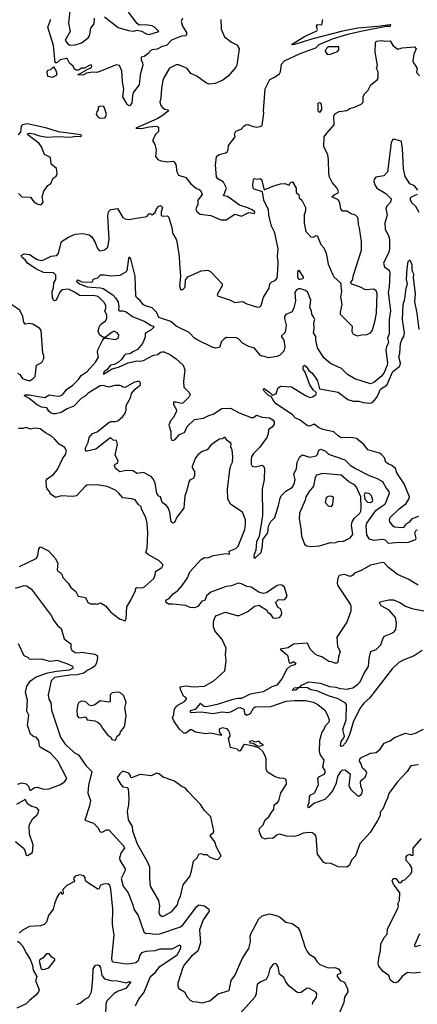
# Model space of a CAD drawing. Extents: x 1268547 to 1425625, y 515768 to 616754.
# Tile 217 of 256: x 1341384 to 1345045, y 549500 to 558553. Entities that reach past the tile are written whole.
import ezdxf

# ---------------------------------------------------------------- set-up
doc = ezdxf.new("R2010")
doc.units = 0

msp = doc.modelspace()

# ---------------------------------------------------------------- linework, layer by layer
at = {"layer": '0CON10XD'}
for points in [[(1341845.4, 558634.6), (1341833.1, 558525), (1341849.1, 558445), (1341803.5, 558365), (1341825, 558334.2), (1341845, 558320), (1341895, 558322.5), (1341955, 558341.2), (1342015, 558387.1), (1342027.9, 558405), (1342039.8, 558475), (1342070.5, 558515), (1342072.8, 558567.2)], [(1342165, 558580), (1342291, 558481), (1342385, 558452.4), (1342431.7, 558448.3), (1342465, 558455.7), (1342505, 558447.5), (1342552.4, 558422.4), (1342575, 558417.6), (1342665.4, 558444.6), (1342626.6, 558485), (1342605, 558496.4), (1342543.6, 558506.4), (1342485, 558503.8), (1342465, 558517.5), (1342385, 558622)], [(1342881.7, 558568.3), (1342870, 558535), (1342882, 558495), (1342918.8, 558435), (1342920, 558415), (1342910, 558405), (1342875, 558402.5), (1342780.8, 558365), (1342735, 558317.1), (1342695, 558305.5), (1342648.8, 558281.2), (1342603.8, 558275), (1342583.8, 558265), (1342573.3, 558246.7), (1342530, 558215), (1342503, 558207), (1342501.2, 558185), (1342515.5, 558155.5), (1342517.1, 558135), (1342492, 558045), (1342483.8, 557955), (1342433, 557887), (1342422.1, 557855), (1342417.8, 557785), (1342395, 557762), (1342385, 557764), (1342375, 557775.8), (1342335.3, 557845.3), (1342342.9, 557915), (1342330.9, 557980.9), (1342323.5, 558083.5), (1342302.8, 558132.8), (1342275, 558138.1), (1342113.8, 558073.8), (1342095, 558068.8), (1342055, 558072), (1342000, 558060), (1341965, 558043.8), (1341920, 558045), (1342006.1, 558093.9), (1342045.9, 558114.1), (1342050, 558125), (1342045, 558136.7), (1342025, 558133.3), (1341982, 558108), (1341955, 558106.2), (1341925, 558090), (1341905, 558089.5), (1341889.1, 558099.1), (1341875.3, 558125), (1341843.9, 558153.9), (1341825, 558190), (1341815, 558196.5), (1341756.1, 558183.9), (1341725, 558157.5), (1341710, 558155), (1341696.2, 558315), (1341643.4, 558483.4), (1341671.5, 558558.5)], [(1343235.8, 558555), (1343240, 558465), (1343270, 558395), (1343335, 558346.7), (1343382.9, 558322.9), (1343406.2, 558285), (1343384.3, 558135), (1343375, 558116.2), (1343305, 558034.3), (1343255, 557996.7), (1343185, 557967.1), (1343125, 557960.6), (1343095.5, 557975.5), (1343014, 558035), (1342958.4, 558058.4), (1342925, 558103.1), (1342885, 558122.9), (1342845, 558138.6), (1342825, 558139.4), (1342765, 558107.5), (1342713.5, 558025), (1342703.3, 557995), (1342688.9, 557925), (1342684.3, 557835), (1342675.8, 557795), (1342683.8, 557765), (1342698.8, 557745), (1342720.3, 557730.3), (1342747.5, 557725), (1342753.8, 557715), (1342705.7, 557674.3), (1342649.4, 557640.6), (1342452.5, 557555), (1342505, 557552.2), (1342575, 557567.8), (1342645, 557573.8), (1342663.3, 557565), (1342661.2, 557525), (1342632.5, 557495), (1342610, 557445), (1342610, 557435), (1342630, 557405), (1342640, 557355), (1342634, 557295), (1342655, 557266.2), (1342684.4, 557254.4), (1342745, 557245.8), (1342795, 557253.3), (1342805, 557246.7), (1342821.3, 557221.3), (1342831.9, 557155), (1342845, 557123.3), (1342915, 557103.3), (1342960, 557045), (1343011.2, 557001.2), (1343035, 556993.3), (1343050.5, 556980.5), (1343063.3, 556945), (1343023.8, 556895), (1343023.3, 556855), (1343006.2, 556815), (1343015, 556790), (1343045, 556763.8), (1343145, 556751.2), (1343235, 556713.8), (1343285, 556713.3)], [(1343285, 556713.3), (1343363.9, 556766.1), (1343425, 556746.7), (1343495, 556780), (1343545, 556772), (1343548.1, 556785), (1343525.6, 556805), (1343485, 556824.4), (1343407.9, 556847.9), (1343297, 556927), (1343260, 556935), (1343287.5, 557005), (1343259.5, 557059.5), (1343209.3, 557089.3), (1343195, 557107.5), (1343185.7, 557215), (1343196, 557295), (1343220, 557315), (1343281.3, 557328.7), (1343295, 557338), (1343304.3, 557355), (1343308, 557395), (1343367.5, 557475), (1343363.3, 557505), (1343375, 557526.7), (1343424.4, 557545.6), (1343446.7, 557575), (1343465, 557586), (1343485, 557588), (1343522.9, 557572.9), (1343565, 557565.3), (1343598.3, 557571.7), (1343615, 557581.4), (1343632.3, 557695), (1343630, 557715), (1343645, 557917.5), (1343686.1, 558003.9), (1343725, 558020.8), (1343776.7, 558055), (1343785.9, 558074.1), (1343794.3, 558145), (1343820.8, 558175), (1343965, 558243.6), (1344110, 558295), (1344142.5, 558325), (1344265, 558377.3), (1344405, 558420.4), (1344525, 558448.8), (1344757.5, 558492.5), (1344797.5, 558495), (1344800, 558505), (1344795, 558505.5), (1344678.6, 558491.4), (1344497.5, 558475), (1344355, 558446.5), (1344082.4, 558377.6), (1343905, 558322.9), (1343887.5, 558325), (1344005, 558398.5), (1344119.7, 558450.3), (1344125.7, 558464.3), (1344117.8, 558495), (1344125, 558509.2), (1344166.7, 558505), (1344176.2, 558555)], [(1342857, 556313), (1342864.1, 556195), (1342855.2, 556105), (1342865, 556073.7), (1342885, 556072), (1342906.9, 556095), (1342912, 556158), (1342932.7, 556187.3), (1343055, 556243.8), (1343115, 556248.8), (1343143.3, 556235), (1343248.8, 556125), (1343248, 556105), (1343202, 556025), (1343205, 556013.8), (1343315, 555976.9), (1343365, 555952.5), (1343435, 555960.6), (1343475, 555940), (1343575, 555910), (1343595, 555914.2), (1343607.5, 555925), (1343629.3, 556000.7), (1343682, 556085), (1343688.1, 556125), (1343705, 556143.3), (1343735, 556155.4), (1343754.5, 556175), (1343761.7, 556248.3), (1343763.6, 556325), (1343756.1, 556375), (1343764.7, 556445.3), (1343733.7, 556593.7), (1343700.9, 556655), (1343677.7, 556755), (1343674.2, 556804.2), (1343632, 556895), (1343619.5, 556969.5), (1343543.8, 556993.8), (1343533.1, 557005), (1343529.4, 557035), (1343538, 557085), (1343545, 557092), (1343575, 557087.8), (1343595, 557091.8), (1343610, 557085), (1343635, 556990), (1343715, 557023.8), (1343785, 557043.3), (1343825, 557046.7), (1343865, 557032.5), (1343877.5, 557055), (1343895, 557062.5), (1343930, 557005), (1343930, 556965), (1343952.5, 556945), (1343957.5, 556915), (1343982.3, 556892.3), (1344016.7, 556825), (1344016, 556795), (1344002.7, 556757.3), (1344002.2, 556682.2), (1344019.2, 556605), (1344065, 556556.2), (1344085, 556554), (1344115, 556570), (1344125, 556563.3), (1344155, 556486.7), (1344184.1, 556454.1), (1344206.7, 556406.7), (1344223.5, 556305), (1344265.8, 556205.8), (1344275, 556190), (1344338, 556135), (1344346.7, 556055), (1344338.8, 556005), (1344350.5, 555935), (1344334.6, 555865), (1344335.5, 555845.5), (1344446, 555735), (1344442.5, 555685), (1344455, 555662.5), (1344495, 555647.1), (1344545, 555659.4), (1344575, 555656.7), (1344614.2, 555675), (1344629.3, 555690.7), (1344654.5, 555775), (1344668.8, 555855), (1344674.6, 556035.4), (1344665, 556060.5), (1344645, 556075.3), (1344567.8, 556067.8), (1344522, 556095), (1344442.7, 556122.7), (1344430, 556135), (1344450, 556165), (1344454.3, 556195.7), (1344530.9, 556435), (1344530.8, 556515), (1344513.3, 556635), (1344502.4, 556672.4), (1344499.7, 556719.7), (1344495.5, 556735.5), (1344474.5, 556754.5), (1344435, 556769.4), (1344395, 556793.8), (1344355, 556793.3), (1344340.8, 556815), (1344335.6, 556855), (1344324.3, 556885), (1344315, 556895.6), (1344257.5, 556925), (1344283.3, 556945), (1344312.5, 556957.5), (1344319.1, 556975), (1344305, 557007.5), (1344260, 557055), (1344237.5, 557105), (1344230.3, 557140.3), (1344228.2, 557261.8), (1344220, 557315), (1344184.6, 557384.6), (1344187.5, 557475), (1344210.5, 557509.5), (1344280, 557585), (1344276.2, 557665), (1344285, 557686.7), (1344325, 557710), (1344395, 557718.8), (1344422.1, 557737.9), (1344465, 557747.7), (1344527.8, 557775), (1344545.6, 557795), (1344546.9, 557845), (1344557.9, 557872.1), (1344592, 557905), (1344616.2, 557955), (1344675, 558001.4), (1344683.1, 558015), (1344683.1, 558073.1), (1344668.8, 558105), (1344678.6, 558135), (1344655.5, 558255), (1344660.3, 558339.7), (1344665.8, 558354.2), (1344715, 558362.9), (1344745, 558356), (1344795, 558358.8), (1344822.4, 558312.4), (1344865, 558282), (1344904.2, 558295.8), (1345020, 558305), (1345032.5, 558285), (1345013.9, 558236.1), (1345003.3, 558175), (1345008.8, 558155), (1345023.8, 558135), (1345043.8, 558105), (1345036, 558075), (1345040, 558065), (1345065, 558036.2)], [(1344235, 558233.3), (1344310.5, 558259.5), (1344323.3, 558275), (1344323, 558303), (1344225, 558304.2), (1344199.2, 558275), (1344197.1, 558265), (1344215, 558236.2), (1344235, 558233.3)], [(1341685, 558022.5), (1341645, 558030), (1341637, 558073), (1341645, 558087.5), (1341670, 558095), (1341695, 558120), (1341717.5, 558085), (1341726.7, 558055), (1341719.3, 558040.7), (1341685, 558022.5)], [(1344145, 557700), (1344135, 557710), (1344132.5, 557725), (1344132.5, 557785), (1344145, 557792.5), (1344157.5, 557785), (1344162.5, 557745), (1344161.7, 557728.3), (1344145, 557700)], [(1342125, 557646.7), (1342165, 557650), (1342175, 557657.5), (1342183.3, 557685), (1342165, 557742.5), (1342155, 557756.7), (1342120, 557755), (1342107.5, 557745), (1342107, 557723), (1342093.3, 557705), (1342090, 557680), (1342106.1, 557656.1), (1342125, 557646.7)], [(1341729.9, 557480.1), (1341855, 557472.1), (1341895, 557480.6), (1341940.3, 557479.7), (1341957.5, 557485), (1341947.5, 557495), (1341742.9, 557522.9), (1341635, 557554.5), (1341455, 557595.2), (1341410, 557585), (1341396.7, 557575), (1341391.2, 557518.8), (1341369, 557495)], [(1341375, 556956.2), (1341405.8, 556925.8), (1341485, 556921.2), (1341515, 556878.8), (1341545, 556860), (1341575, 556850), (1341585, 556853.3), (1341599.2, 556875), (1341590, 556925), (1341606, 556975), (1341643, 557027), (1341671.7, 557048.3), (1341693.8, 557095), (1341720, 557115), (1341730, 557135), (1341723.3, 557185), (1341673.3, 557225), (1341667.5, 557287.5), (1341614.3, 557314.3), (1341585.8, 557385), (1341565, 557416.2), (1341458.8, 557495), (1341456.7, 557505), (1341475, 557509.6), (1341513.3, 557505), (1341555, 557488.5), (1341635, 557473.9), (1341729.9, 557480.1)], [(1345049.4, 556985), (1345017.5, 557025), (1344975.5, 557045), (1344932.4, 557112.4), (1344916.3, 557185), (1344909, 557365), (1344899.3, 557429.3), (1344895, 557435.7), (1344825, 557453.3), (1344815, 557447.5), (1344805, 557420), (1344771.6, 557155), (1344735, 557117.5), (1344661.4, 557105), (1344648.2, 557085), (1344645.5, 557065), (1344652.1, 557035), (1344670.4, 557005), (1344753.3, 556955), (1344802.5, 556905), (1344796.7, 556875), (1344765, 556838.8), (1344755, 556817.5), (1344766.2, 556755), (1344744.3, 556685), (1344748.6, 556625), (1344778.7, 556568.7), (1344788.9, 556535), (1344789.6, 556445), (1344782.9, 556415), (1344732.5, 556315), (1344741.8, 556281.8), (1344785, 556250), (1344792, 556225), (1344785.9, 556095), (1344776, 556045), (1344791.3, 555925), (1344797.2, 555875), (1344783.9, 555795), (1344784.2, 555665.8), (1344771.5, 555625), (1344778.1, 555585), (1344760, 555545), (1344753.6, 555513.6), (1344770.4, 555395), (1344768.2, 555375), (1344735, 555301.8), (1344714, 555275), (1344645, 555217.8), (1344615, 555206.2), (1344470.2, 555250.2), (1344400.8, 555290.8), (1344346, 555345), (1344245, 555392), (1344184.5, 555444.5), (1344124.4, 555535), (1344109.2, 555605), (1344109.1, 555639.1), (1344090, 555675), (1344095.6, 555715), (1344093.1, 555765), (1344100.9, 555795), (1344089.5, 555819.5), (1344072.2, 555845), (1344069.2, 555875), (1344055.7, 555905), (1344063.3, 555975), (1344035.7, 556045.7), (1344015, 556062.7), (1343968.6, 556078.6), (1343952, 556078), (1343932, 556068), (1343918.4, 556045), (1343922, 555965), (1343907.5, 555902.5), (1343892.2, 555867.8), (1343835, 555841.1), (1343822, 555825), (1343821.2, 555805), (1343835.9, 555745), (1343835.3, 555715), (1343825.6, 555674.4), (1343794.4, 555645), (1343794.4, 555635.6), (1343817.3, 555605), (1343826.4, 555545), (1343814.5, 555505.5), (1343776.7, 555465), (1343752.5, 555455), (1343675, 555443.1), (1343635, 555457.5), (1343615, 555458.1), (1343598.9, 555468.9), (1343545, 555531.8), (1343495, 555548.5), (1343435, 555579.1), (1343397.4, 555617.4), (1343377.4, 555627.4), (1343289.2, 555630.8), (1343263.5, 555616.5), (1343243.1, 555595)], [(1345060.7, 556780.7), (1345030.8, 556835), (1344995, 556870), (1344983.3, 556896.7), (1344983.3, 556915), (1344990, 556925), (1345045, 556950)], [(1345055, 551701.4), (1344985, 551691.2), (1344950.3, 551639.7), (1344858.3, 551541.7), (1344783.4, 551436.6), (1344771.4, 551395), (1344748.3, 551348.3), (1344726, 551295), (1344702.7, 551267.3), (1344702.5, 551235), (1344675.8, 551185), (1344609.3, 551080.7), (1344516.7, 550975), (1344475.8, 550865), (1344440, 550825), (1344420.5, 550779.5), (1344395, 550760), (1344315, 550764.4), (1344245, 550798.9), (1344205, 550795.7), (1344185, 550804.2), (1344125, 550880), (1344114.2, 551044.2), (1344102.3, 551062.3), (1344075.8, 551075.8), (1344055, 551080), (1343995, 551072.9), (1343949.3, 551050.7), (1343912, 551042), (1343845, 551044.4), (1343775, 551064.5), (1343755, 551057.5), (1343715, 551024.2), (1343674.2, 551025.8), (1343645, 551017.5), (1343615, 551030), (1343600.7, 551059.3), (1343587.5, 551095), (1343593.3, 551115), (1343625, 551150), (1343644.5, 551195.5), (1343676.7, 551225), (1343705, 551270), (1343725, 551290), (1343725.9, 551334.1), (1343756.2, 551353.8), (1343769.3, 551370.7), (1343788, 551445), (1343840, 551525), (1343836.7, 551566.7), (1343816.1, 551576.1), (1343775, 551579.2), (1343735, 551591.4), (1343665, 551633.8), (1343653, 551663), (1343653.9, 551753.9), (1343648, 551775), (1343625, 551821.2), (1343586.7, 551856.7), (1343525, 551877.5), (1343455, 551888.8), (1343445, 551883.3), (1343415, 551830), (1343405, 551827.5), (1343385, 551846.7), (1343325, 551862.5), (1343307.5, 551945), (1343321.2, 551965), (1343317.5, 551995), (1343310.6, 552015), (1343293.7, 552033.7), (1343247.8, 552042.2), (1343221.5, 552028.5), (1343219.4, 552005), (1343243.3, 551975), (1343238.1, 551971.9), (1343145, 551992.3), (1343095.6, 551985.6), (1343002.2, 552002.2), (1342965, 552023.8), (1342955, 552023.3), (1342917.4, 551992.6), (1342895, 551992.4), (1342855, 552028.8), (1342802.3, 552105), (1342791.7, 552135), (1342804.4, 552165), (1342807.5, 552205), (1342817.3, 552232.7), (1342838.8, 552251.2), (1342902.5, 552285), (1342920, 552305), (1342920, 552315), (1342892.5, 552332.5), (1342866, 552395), (1342862.5, 552417.5), (1342915, 552426.9), (1342985, 552420), (1343085, 552424), (1343171.2, 552475), (1343273.8, 552565), (1343285.8, 552655), (1343278, 552715), (1343284, 552775), (1343248.1, 552855), (1343180, 552935), (1343168.3, 552971.7), (1343167.5, 553015), (1343180, 553055), (1343196.2, 553073.8), (1343215, 553080), (1343275, 553105.8), (1343385, 553073.5), (1343405, 553074.5), (1343485, 553112.5), (1343545, 553160), (1343585, 553171.2), (1343655, 553127.5), (1343667.5, 553105), (1343689.3, 553089.3), (1343715, 553053.8), (1343735, 553050), (1343775, 553056.7), (1343792.5, 553075), (1343796.7, 553095), (1343792.5, 553125), (1343786.4, 553136.4), (1343765, 553147.5), (1343740, 553195), (1343768.3, 553221.7), (1343805, 553217.5), (1343825, 553223.3), (1343846.1, 553253.9), (1343821.2, 553335), (1343805, 553351.2), (1343785, 553355.8), (1343755, 553352), (1343657.7, 553282.3), (1343625, 553278), (1343585, 553290), (1343514.4, 553334.4), (1343475, 553341.1), (1343426.7, 553365), (1343395, 553371.1), (1343335, 553346), (1343285, 553340.8), (1343145, 553290), (1343103.6, 553256.4), (1343088.3, 553211.7), (1343060, 553205), (1343023.3, 553156.7), (1342995, 553146.2), (1342955, 553148.1), (1342915, 553167.5), (1342795, 553180), (1342755, 553177.5), (1342732.5, 553195), (1342730.7, 553209.3), (1342735, 553220), (1342759.3, 553230.7), (1342797.5, 553275), (1342838.8, 553305), (1342879.5, 553350.5), (1342929.5, 553420.5), (1342949.4, 553475), (1343055, 553590.6), (1343085, 553606.7), (1343115, 553606), (1343165, 553625.4), (1343283.8, 553643.8), (1343311.7, 553638.3), (1343316.7, 553645), (1343313.3, 553665), (1343375, 553690.4), (1343395, 553711.1), (1343456.5, 553865), (1343464.4, 553914.4), (1343462.9, 553955), (1343433.9, 554023.9), (1343329.4, 554095), (1343301.5, 554145), (1343296.4, 554235), (1343317.5, 554415), (1343327.2, 554452.8), (1343344.2, 554485.8), (1343347.7, 554537.7), (1343340, 554595), (1343326.7, 554625), (1343330, 554655), (1343293.6, 554683.6), (1343275, 554710), (1343265, 554710), (1343251.7, 554698.3), (1343225, 554696.7), (1343199.5, 554680.5), (1343145, 554640), (1343110.5, 554599.5), (1343065, 554583.3), (1343025, 554551.2), (1343000.3, 554519.7), (1342970.8, 554445), (1342972.3, 554432.3), (1342995, 554397.5), (1342994.2, 554355), (1342982, 554335), (1342955, 554320.8), (1342941.4, 554305), (1342920, 554215), (1342903.1, 554175), (1342895, 554062.5), (1342831.7, 553978.3), (1342809.5, 553930.5), (1342795, 553922.5), (1342780, 553935), (1342765.8, 554025), (1342750.8, 554065), (1342736.2, 554085), (1342696.7, 554115), (1342680, 554165), (1342665, 554172.5), (1342646.2, 554195), (1342630.5, 554295), (1342611.5, 554335), (1342595, 554354.3), (1342525, 554390), (1342465, 554379.2), (1342425, 554404.3), (1342365, 554408.6), (1342305, 554396.2), (1342267.5, 554425), (1342257.5, 554455), (1342262.5, 554465), (1342283.9, 554476.1), (1342291.2, 554495), (1342263.4, 554553.4), (1342285.6, 554645.6), (1342275, 554682.5), (1342245, 554687.5), (1342225, 554707.5), (1342215, 554706.7), (1342085, 554604), (1342005, 554586), (1341995, 554586.7), (1341988.8, 554595), (1341988.9, 554615), (1342014.5, 554665), (1342025, 554711.2), (1342055, 554748), (1342098.6, 554765), (1342208.2, 554851.8), (1342225, 554859.2), (1342265, 554857.7), (1342287.9, 554865), (1342335, 554905.4), (1342356.2, 554933.8), (1342366, 554965), (1342364.3, 555005), (1342405.7, 555075), (1342415, 555116.2), (1342451.3, 555158.7), (1342496.2, 555195), (1342496.2, 555215), (1342485, 555225.8), (1342465, 555227.1), (1342435, 555218.6), (1342355, 555171.4), (1342335, 555173.8), (1342317.7, 555187.7), (1342305, 555190), (1342259.3, 555190.7), (1342205, 555174.2), (1342149.1, 555189.1), (1342125, 555186.7), (1342015, 555119.8), (1341987.4, 555092.6), (1341955, 555072.3), (1341881.5, 554998.5), (1341821.5, 554975), (1341765, 554941), (1341715, 554927.7), (1341695, 554927.6), (1341675, 554936.2), (1341651.9, 554955), (1341633.8, 554985), (1341585, 554991.1), (1341545, 555011.2), (1341470.7, 555070.7), (1341430, 555095), (1341432.5, 555105), (1341474.8, 555105.2), (1341539.6, 555090.4), (1341615, 555080), (1341655, 555103.8), (1341735, 555090.8), (1341756.6, 555093.4), (1341782.1, 555107.9), (1341816, 555154), (1341875, 555191.2), (1341925, 555245.3), (1341949.1, 555280.9), (1342005, 555317.9), (1342082.1, 555405), (1342109.1, 555450.9), (1342100, 555495), (1342102.6, 555517.4), (1342146.8, 555603.2), (1342158.3, 555621.7), (1342170, 555625), (1342170, 555630), (1342155, 555630), (1342123, 555653), (1342107.5, 555685), (1342115.5, 555724.5), (1342129.3, 555750.7), (1342173.8, 555785), (1342186, 555805), (1342187.1, 555835), (1342168.5, 555875), (1342176.7, 555896.7), (1342176.7, 555925), (1342163, 555953), (1342108.3, 556008.3), (1342075, 556014.1), (1341935, 556017.5), (1341896.5, 556045), (1341835, 556074.8), (1341772.1, 556067.9), (1341755, 556046.5), (1341720.8, 555975), (1341705, 555968), (1341695, 555974), (1341686.7, 555995), (1341684, 556055), (1341696.9, 556085), (1341700, 556135), (1341718.6, 556165), (1341718.2, 556205), (1341695, 556225.2), (1341605, 556229.4), (1341539.1, 556259.1), (1341460.5, 556310.5), (1341433.8, 556345), (1341407.1, 556365), (1341398.8, 556385), (1341425, 556400), (1341475, 556392.7), (1341545, 556349.6), (1341585, 556340), (1341606.5, 556343.5), (1341675, 556379.7), (1341725, 556383.5), (1341742.9, 556405), (1341770, 556515), (1341835, 556554.7), (1341895, 556582.1), (1341965, 556588.2), (1342024.4, 556575), (1342049.7, 556555), (1342080.4, 556505), (1342097.9, 556455), (1342115, 556429.4), (1342125, 556426.9), (1342165, 556438), (1342195, 556462.5), (1342208.9, 556531.1), (1342195, 556750), (1342202.2, 556785), (1342223, 556807), (1342285, 556816.7), (1342335, 556734.2), (1342355, 556720.8), (1342385, 556717.1), (1342555, 556743.3), (1342575, 556767.5), (1342585, 556770), (1342605, 556757.5), (1342630.5, 556779.5), (1342645, 556812.5), (1342665, 556837.5), (1342680, 556845), (1342698, 556825), (1342687.5, 556785), (1342687.5, 556755), (1342697, 556747), (1342745, 556748.8), (1342755, 556740), (1342780.8, 556655), (1342793, 556583), (1342821.3, 556541.3), (1342832.2, 556512.2), (1342853.5, 556375), (1342857, 556313)], [(1343243.1, 555595), (1343222.3, 555537.7), (1343188.3, 555531.7), (1343155, 555540.5), (1343024.5, 555605), (1342995, 555625.4), (1342945, 555677.3), (1342825, 555734.1), (1342775, 555777.5), (1342666.2, 555816.2), (1342643.2, 555863.2), (1342603, 555903), (1342541.3, 555921.3), (1342525, 555932), (1342491.8, 555975), (1342460, 556000), (1342453.5, 556013.5), (1342446.8, 556195), (1342406.5, 556355), (1342398.8, 556365), (1342390, 556365), (1342385, 556357.5), (1342369.5, 556245), (1342355, 556227.1), (1342305, 556200), (1342225, 556193.8), (1342165, 556204.4), (1342126.5, 556203.5), (1342102.1, 556177.9), (1342057.1, 556165), (1342055.7, 556145), (1342044.1, 556135.9), (1341960.6, 556140.6), (1341923.3, 556156.7), (1341906.2, 556155), (1341910.4, 556145), (1341935, 556125.5), (1342005, 556098.3), (1342128.3, 556088.3), (1342151.7, 556081.7), (1342243.2, 556023.2), (1342266.4, 555996.4), (1342290.8, 555955), (1342298.6, 555915), (1342294, 555884), (1342300, 555875), (1342335, 555875.9), (1342365, 555867.7), (1342421.7, 555825), (1342535, 555778.3), (1342595, 555741.1), (1342616, 555735), (1342618.8, 555725), (1342595, 555700.8), (1342544.3, 555675), (1342538.1, 555665), (1342538.9, 555635), (1342514.2, 555575), (1342470, 555520), (1342425, 555499.4), (1342405, 555482.5), (1342356.8, 555473.2), (1342345, 555464), (1342321.2, 555428.8), (1342295.3, 555404.7), (1342255, 555384), (1342219.2, 555375), (1342187.5, 555332.5), (1342159.2, 555315), (1342155, 555294.5), (1342236.3, 555343.7), (1342295, 555357.5), (1342383.4, 555396.6), (1342464, 555416), (1342495, 555413), (1342525, 555419.5), (1342615, 555468.6), (1342656.7, 555475), (1342680, 555495), (1342695, 555500), (1342715, 555498.6), (1342772.5, 555472.5), (1342825.2, 555435.2), (1342889.2, 555375), (1342904.2, 555335), (1342893.8, 555225), (1342896.9, 555175), (1342945, 555124.4), (1342953.8, 555105), (1342945, 555085.6), (1342885, 555028.6), (1342875, 555024.3), (1342825, 555037.1), (1342800, 555035), (1342800, 555015), (1342829.1, 554965), (1342825.5, 554944.5), (1342796.6, 554893.4), (1342772, 554865), (1342756.7, 554825), (1342775.8, 554765.8), (1342776.2, 554705), (1342785, 554687.5), (1342795, 554682.5), (1342815, 554694), (1342855, 554738.9), (1342902.4, 554757.6), (1342925, 554813.5), (1342995, 554878.2), (1343075, 554888), (1343125, 554913.6), (1343165, 554926), (1343245, 554978.9), (1343325, 554980.9), (1343405, 554938.4), (1343515.6, 554894.4), (1343537.5, 554895), (1343565, 554916), (1343615, 554898), (1343685, 554893.1), (1343716, 554875), (1343725.8, 554855), (1343725.6, 554835), (1343708, 554805), (1343674.3, 554785.7), (1343671.8, 554745), (1343658.1, 554711.9), (1343591.6, 554618.4), (1343536.5, 554565), (1343518.5, 554535), (1343514.6, 554515), (1343514.2, 554465), (1343525, 554447.5), (1343555, 554442.5), (1343615, 554457.5), (1343632.5, 554445), (1343638.2, 554425), (1343635.3, 554325), (1343616.1, 554235), (1343620.4, 553995), (1343589.5, 553800.5), (1343563.9, 553755), (1343558.7, 553675), (1343538.9, 553625), (1343540, 553610), (1343545, 553602.5), (1343555, 553608.1), (1343606, 553654), (1343618.5, 553715), (1343622.1, 553775), (1343669.8, 553835), (1343673.4, 553895), (1343695, 553938.9), (1343733.6, 553975), (1343766.9, 554085), (1343781.5, 554155), (1343792.5, 554175), (1343835, 554218.9), (1343894.6, 554255.4), (1343915, 554293.8), (1343919.5, 554325), (1343908.5, 554375), (1343933.8, 554425), (1343938.5, 554485), (1343962.9, 554535), (1343985, 554551.8), (1344055, 554529.2), (1344115, 554544), (1344126.2, 554553.8), (1344138, 554595), (1344155, 554605.4), (1344198.1, 554585), (1344226.8, 554556.8), (1344377.5, 554507.5), (1344426, 554456), (1344476, 554425), (1344602, 554362), (1344676.2, 554335), (1344725, 554305.8), (1344756.5, 554246.5), (1344782.2, 554215), (1344785.4, 554195), (1344744.2, 554095.8), (1344709.7, 554070.3), (1344655, 554032.5), (1344577.1, 553925), (1344571.8, 553895), (1344576.1, 553815), (1344598.2, 553778.2), (1344645, 553766.9), (1344727.9, 553777.9), (1344749.2, 553769.2), (1344775, 553738.7), (1344885, 553747.6), (1344955, 553745.9), (1345029.4, 553775), (1345032.5, 553785), (1345022.9, 553835), (1345035, 553859.2), (1345045, 553862.9)], [(1345055, 553985.4), (1344995, 553963.3), (1344965, 553928.6), (1344938.8, 553915), (1344916, 553885), (1344905, 553881.2), (1344835, 553888.2), (1344822.5, 553895), (1344791.2, 553935), (1344787.1, 553955), (1344795.8, 553975), (1344878, 554055), (1344941.1, 554105), (1344970.6, 554150.6), (1344971.1, 554165), (1344923, 554285), (1344856.9, 554385), (1344842.5, 554425), (1344810.5, 554455), (1344775, 554469.6), (1344755.8, 554485), (1344742.5, 554525), (1344714.3, 554555), (1344695, 554567.3), (1344588.9, 554598.9), (1344555.5, 554645), (1344485, 554701.6), (1344435, 554712.5), (1344345, 554709.5), (1344315, 554726.7), (1344275, 554764.4), (1344173.8, 554785), (1344135, 554803.3), (1344095, 554833.3), (1344055, 554815.6), (1344035, 554819.8), (1343965, 554871.1), (1343921.7, 554891.7), (1343895, 554920.6), (1343745, 555020.2), (1343724.8, 555045), (1343698.8, 555088.8), (1343675, 555098.9), (1343635, 555136.7), (1343624.7, 555155), (1343635, 555160.9), (1343686.6, 555126.6), (1343710.7, 555100.7), (1343746.6, 555113.4), (1343760.4, 555165), (1343785, 555182.2), (1343885, 555176.9), (1344015, 555097.7), (1344055, 555079.5), (1344078.8, 555085), (1344110, 555105), (1344116.7, 555115), (1344113.3, 555125), (1344085, 555150), (1344053.8, 555195), (1344011.9, 555311.9), (1343995, 555340), (1343994.3, 555365), (1344005, 555376.7), (1344022.9, 555365), (1344047.1, 555327.1), (1344074.2, 555305), (1344105, 555267.1), (1344125, 555231.2), (1344145, 555158.8), (1344315, 555128.4), (1344405, 555062.2), (1344455, 555044.5), (1344505, 555045.5), (1344545, 555033.8), (1344612.2, 555027.8), (1344635, 555035.6), (1344675.4, 555085), (1344705.3, 555154.7), (1344765, 555192.1), (1344820.4, 555319.6), (1344885, 555368.8), (1344889.8, 555395), (1344875.5, 555454.5), (1344883.1, 555485), (1344889.6, 555575), (1344900.5, 555609.5), (1344920.4, 555639.6), (1344928.1, 555675), (1344907.1, 555795), (1344915.5, 555934.5), (1344929.4, 555985), (1344940.6, 556085), (1344953.8, 556125), (1344945.8, 556165), (1344950.8, 556265), (1344960.8, 556329.2), (1344975, 556346), (1344995, 556303.3), (1344994.5, 556254.5), (1345001.1, 556235), (1345010, 556215), (1345007.8, 556177.8), (1345024.4, 556035), (1345018.5, 555958.5), (1345040, 555855), (1345058.8, 555705)], [(1343965, 556163.8), (1343955, 556165.6), (1343944.7, 556185), (1343944.6, 556235.4), (1343955, 556248.8), (1343994, 556185), (1343989.5, 556170.5), (1343965, 556163.8)], [(1341365, 555302.5), (1341385, 555292), (1341411.2, 555255), (1341425, 555248), (1341475, 555233.3), (1341505, 555250), (1341526.4, 555273.6), (1341538.8, 555375), (1341587.6, 555402.4), (1341607.3, 555437.3), (1341605.8, 555465), (1341596.1, 555486.1), (1341582, 555695), (1341570, 555715), (1341505, 555753.1), (1341475, 555759.4), (1341435, 555752.5), (1341422.8, 555772.8), (1341412.5, 555825), (1341385, 555882), (1341274, 555955)], [(1342265, 555611.2), (1342293, 555627), (1342296.2, 555655), (1342282.5, 555675), (1342255, 555688.8), (1342235, 555681.2), (1342185, 555640), (1342170, 555635), (1342183.9, 555623.9), (1342265, 555611.2)], [(1341383.5, 553526.5), (1341535, 553600), (1341550.4, 553625), (1341561.7, 553688.3), (1341575, 553706.7), (1341648.7, 553668.7), (1341710.9, 553600.9), (1341735.4, 553555), (1341729.4, 553495), (1341735, 553482.5), (1341758.6, 553468.6), (1341771.2, 553455), (1341782.7, 553422.7), (1341831.7, 553371.7), (1341855, 553333.3), (1341901.2, 553295), (1341922.1, 553252.1), (1341988.8, 553238.8), (1342013.3, 553195), (1342035, 553181.2), (1342093, 553183), (1342105, 553177.5), (1342125, 553190), (1342135, 553187.5), (1342175, 553163.3), (1342225, 553106.7), (1342304.2, 553044.2), (1342355, 553026.7), (1342365.9, 553044.1), (1342370, 553155), (1342408.1, 553215), (1342450, 553305), (1342453.3, 553325), (1342465, 553331.2), (1342515, 553329.2), (1342535, 553340.8), (1342617.8, 553415), (1342630.8, 553445), (1342635, 553480), (1342692.5, 553515), (1342702.5, 553535), (1342702.5, 553545), (1342668.8, 553578.8), (1342566, 553635), (1342546, 553655), (1342556.7, 553695), (1342564.4, 553835), (1342557.1, 553925), (1342546.5, 553975), (1342509.5, 554045), (1342504.2, 554075), (1342475, 554098.1), (1342447.2, 554137.2), (1342415, 554148.5), (1342335, 554155.6), (1342295, 554204), (1342265, 554225.8), (1342189.7, 554259.7), (1342096.5, 554276.5), (1342005, 554272.7), (1341990.6, 554265), (1341906, 554175), (1341875, 554168.1), (1341765, 554173.8), (1341715, 554158.8), (1341665, 554192.5), (1341660, 554215), (1341638.3, 554238.3), (1341632.5, 554255), (1341628, 554315), (1341642, 554335), (1341691.9, 554368.1), (1341732.2, 554417.8), (1341778.1, 554515), (1341806.7, 554555), (1341814.4, 554585), (1341799.6, 554619.6), (1341748.6, 554648.6), (1341705, 554700), (1341678.8, 554725), (1341623.3, 554753.3), (1341572.1, 554792.1), (1341525, 554795.7), (1341485, 554787.5), (1341445, 554802.5), (1341415, 554794.3), (1341375, 554795.6)], [(1344068.3, 553708.3), (1344145, 553714.2), (1344245, 553745.6), (1344285, 553744.3), (1344315, 553755.8), (1344365, 553758.8), (1344425, 553788), (1344450.5, 553819.5), (1344440.2, 553905), (1344445.2, 553935), (1344463, 553967), (1344515.9, 554015), (1344525.3, 554035), (1344528.3, 554065), (1344524.3, 554165), (1344484.2, 554255), (1344465, 554276.4), (1344413.4, 554303.4), (1344345, 554365.8), (1344175, 554379.5), (1344115.7, 554365), (1344105.7, 554345), (1344090, 554265), (1344048.6, 554215), (1344017.1, 554165), (1344012.9, 554135), (1343959.5, 554015), (1343955.7, 553964.3), (1343973.4, 553873.4), (1343978.1, 553805), (1344005, 553730), (1344025, 553716), (1344068.3, 553708.3)], [(1344255, 554077.5), (1344267.5, 554095), (1344271.7, 554161.7), (1344251.2, 554171.2), (1344225, 554170), (1344204.7, 554155.3), (1344197.1, 554115), (1344222.5, 554082.5), (1344255, 554077.5)], [(1344615, 554114.1), (1344633.1, 554125), (1344636.2, 554135), (1344623.1, 554175), (1344605, 554191.9), (1344565, 554201.2), (1344554, 554185), (1344560, 554145), (1344585, 554116.7), (1344615, 554114.1)], [(1345052.2, 553352.2), (1345015, 553375.5), (1344958.9, 553408.9), (1344862.4, 553452.4), (1344778.8, 553515), (1344739.2, 553559.2), (1344725, 553563.3), (1344613.2, 553536.8), (1344535, 553490.5), (1344466.7, 553465), (1344452.5, 553445), (1344435, 553436.2), (1344425, 553434), (1344375, 553452.2), (1344325, 553444), (1344312.6, 553417.4), (1344306.4, 553375), (1344309.6, 553355), (1344425, 553178.8), (1344431.1, 553165), (1344432.7, 553115), (1344396.2, 553013.8), (1344302.9, 552875), (1344309.7, 552789.7), (1344333.9, 552743.9), (1344318.1, 552695), (1344314.3, 552645.7), (1344305, 552636.2), (1344285, 552636), (1344255, 552649.2), (1344230.9, 552650.9), (1344165, 552694.3), (1344125, 552705.4), (1344105, 552718.2), (1344058.5, 552765), (1344035, 552821.2), (1343905, 552812.5), (1343855, 552778.9), (1343782.5, 552765), (1343850.9, 552710.9), (1343865, 552640), (1343885, 552640), (1343905, 552652.5), (1343926.7, 552635), (1343915, 552620), (1343875, 552610), (1343845, 552582.5), (1343796.8, 552493.2), (1343751.2, 552435), (1343705, 552417.9), (1343625, 552372), (1343505, 552351.9), (1343425, 552310.8), (1343392.3, 552312.3), (1343345, 552303.5), (1343202.9, 552257.1), (1343116.7, 552236.7), (1343085, 552235.2), (1343045, 552264.8), (1343000, 552210), (1342952.5, 552197.5), (1342955, 552186.9), (1342963.5, 552183.5), (1343055, 552187.5), (1343165, 552172.3), (1343245, 552190.2), (1343305, 552183.5), (1343335, 552191), (1343395, 552226.2), (1343415, 552229.6), (1343448.4, 552215), (1343454.8, 552174.8), (1343475, 552158.1), (1343507.6, 552172.4), (1343537.6, 552222.4), (1343553.3, 552235), (1343695, 552239.1), (1343836.2, 552286.2), (1343915, 552293.2), (1344018.1, 552291.9), (1344085, 552277.3), (1344128.6, 552255), (1344193.8, 552203.8), (1344219.1, 552159.1), (1344233.3, 552115), (1344231.2, 552095), (1344195, 552057.5), (1344183.2, 552026.8), (1344165, 552001.2), (1344143.1, 551925), (1344140.8, 551825), (1344150.8, 551795), (1344184.5, 551745), (1344172.2, 551682.2), (1344191.8, 551645), (1344192.3, 551627.7), (1344185, 551612.5), (1344135, 551588.6), (1344124.3, 551575), (1344132.3, 551517.7), (1344098.9, 551445), (1344090, 551435), (1344057.9, 551422.1), (1344049.4, 551410.6), (1344047.5, 551352.5), (1344035, 551320), (1344045, 551310), (1344091.7, 551348.3), (1344195, 551387.1), (1344236.7, 551425), (1344266.3, 551463.7), (1344301.8, 551535), (1344313.1, 551595), (1344339.3, 551640.7), (1344355, 551656.4), (1344385, 551653.5), (1344425, 551619.2), (1344415, 551507.5), (1344433.3, 551475), (1344495, 551416.7), (1344505, 551413.8), (1344533.8, 551435), (1344539.4, 551465), (1344525.8, 551505), (1344522.2, 551545), (1344532.9, 551565), (1344565, 551588.8), (1344580, 551625), (1344570, 551645), (1344541.5, 551671.5), (1344525.9, 551715.9), (1344512.5, 551735), (1344516.7, 551755), (1344525, 551766.2), (1344615, 551807.5), (1344665, 551816), (1344702.5, 551845), (1344740.6, 551899.4), (1344795, 551921.4), (1344835, 551954.3), (1344935, 551992.5), (1344985, 551980), (1345026.9, 551993.1), (1345100.9, 552029.1)], [(1341345, 553326.5), (1341425, 553351.9), (1341447.5, 553347.5), (1341490.4, 553320.4), (1341674.6, 553075), (1341698.1, 553028.1), (1341733.4, 552983.4), (1341765, 552956.2), (1341795, 552860), (1341856.2, 552815), (1341854.2, 552774.2), (1341864, 552755), (1341895.5, 552734.5), (1341925, 552731.1), (1341955, 552737.1), (1342075, 552719.1), (1342096.2, 552706.2), (1342099.3, 552685), (1342092, 552638), (1342078.5, 552611.5), (1342050, 552590), (1342005, 552570), (1341974.7, 552545.3), (1341915, 552528.6), (1341845, 552526.8), (1341705, 552503.6), (1341675.4, 552474.6), (1341647.5, 552345), (1341654.2, 552305), (1341670, 552275), (1341676.9, 552205), (1341761.5, 551955), (1341800.6, 551895), (1341885, 551816.2), (1341925, 551792.9), (1341994.8, 551694.8), (1342048.8, 551638.8), (1342018.2, 551515), (1342011.5, 551441.5), (1342035.6, 551374.4), (1342027.7, 551325), (1341983.8, 551193.8), (1342064.1, 551164.1), (1342104.3, 551124.3), (1342125.7, 551085.7), (1342145, 551083.1), (1342185, 551104), (1342205, 551104.7), (1342343.5, 550955), (1342349.3, 550935), (1342320, 550895), (1342302.5, 550845), (1342305.6, 550825), (1342355.8, 550745), (1342352.5, 550725), (1342318.6, 550655), (1342338, 550585), (1342384.3, 550524.3), (1342425.4, 550415.4), (1342434.5, 550374.5), (1342475.3, 550315.3), (1342528, 550165), (1342545, 550150.5), (1342575, 550152.9), (1342623.4, 550143.4), (1342675, 550148.2), (1342865, 550211.2), (1342890.4, 550235), (1343015, 550398.1), (1343035, 550414.4), (1343085, 550405.7), (1343125.8, 550375), (1343127.8, 550355), (1343073.3, 550276.7), (1343040.4, 550185), (1343048.9, 550065), (1343025, 549988), (1342965, 549942.2), (1342898, 549862), (1342882, 549828), (1342840.8, 549695), (1342841.4, 549665), (1342850.8, 549645), (1342900.8, 549615), (1342925, 549569.2), (1342955, 549537.1), (1342975, 549526.7), (1343015, 549522.9), (1343065, 549514.4), (1343135, 549530.6), (1343211.2, 549595), (1343312.3, 549627.7), (1343331.9, 549718.1), (1343365, 549763.8), (1343435.5, 549924.5), (1343495, 550013.3), (1343510, 550075), (1343506.9, 550125), (1343511.9, 550148.1), (1343585.6, 550284.4), (1343615, 550313.8), (1343685, 550330.6), (1343755, 550314.7), (1343785, 550298.8), (1343835, 550253.6), (1343893.6, 550243.6), (1343945, 550206.9), (1343963.5, 550175), (1344013.1, 550023.1), (1344032, 549985), (1344050, 549960), (1344095, 549933.8), (1344121.7, 549891.7), (1344147.5, 549865), (1344225, 549834.2), (1344285, 549838.6), (1344318.8, 549825), (1344339.3, 549790.7), (1344335, 549782.5), (1344308.3, 549771.7), (1344306.2, 549755), (1344335, 549718), (1344374.2, 549704.2), (1344401.7, 549641.7), (1344406, 549615), (1344375.7, 549565), (1344368.6, 549515), (1344326, 549415)], [(1344417.2, 552402.8), (1344451.1, 552408.9), (1344495, 552439.3), (1344518.4, 552465), (1344550.8, 552539.2), (1344594.8, 552605.2), (1344602.1, 552677.9), (1344617, 552743), (1344665, 552762.5), (1344708.2, 552805), (1344728.3, 552861.7), (1344743.9, 552886.1), (1344805, 552907.9), (1344830, 552925), (1344845.6, 552945), (1344853.8, 553005), (1344844.5, 553055), (1344785, 553124.6), (1344712.5, 553165), (1344697.5, 553195), (1344700, 553200), (1344781.5, 553218.5), (1344825, 553217.9), (1344885, 553195.5), (1344935, 553160), (1344995, 553139.2), (1345105, 553116.4)], [(1341366.2, 551525), (1341405, 551535.5), (1341445, 551526.2), (1341466.8, 551506.8), (1341474.2, 551475.8), (1341485, 551468.8), (1341525, 551491.9), (1341545, 551495.7), (1341605, 551478), (1341655, 551480), (1341760.7, 551519.3), (1341800.6, 551549.4), (1341819.2, 551575), (1341735, 551735.8), (1341667.6, 551807.6), (1341572.7, 551862.7), (1341565.8, 551875.8), (1341560, 551925), (1341535, 551956.2), (1341515, 551960), (1341484.3, 551985), (1341457.1, 552065), (1341467.4, 552157.4), (1341448.9, 552195), (1341456, 552296), (1341437.3, 552367.3), (1341448.9, 552425), (1341485, 552473.8), (1341535, 552509.8), (1341643.2, 552546.8), (1341724, 552564), (1341842.1, 552575), (1341880, 552595), (1341872.9, 552605), (1341827.8, 552627.8), (1341731.7, 552661.7), (1341665, 552651.9), (1341585, 552673.4), (1341489.2, 552669.2), (1341472.5, 552672.5), (1341466.7, 552685), (1341425.3, 552705.3), (1341373.1, 552815)], [(1345088, 552752), (1345015, 552702.7), (1344915, 552664.6), (1344875, 552643.1), (1344812.2, 552585), (1344605, 552315.5), (1344551.7, 552268.3), (1344515, 552218.8), (1344455.2, 552094.8), (1344428.2, 552008.2), (1344415, 551961.5), (1344385, 551904.7), (1344355, 551871.8), (1344345, 551868.8), (1344337.6, 551877.6), (1344345, 551917.5), (1344369.6, 551950.4), (1344373.4, 551965), (1344359.1, 552025), (1344388.7, 552115), (1344391.5, 552255), (1344381.2, 552271.2), (1344315, 552308.6), (1344225.8, 552335), (1344120.6, 552380.6), (1344065, 552391.2), (1344035, 552410.8), (1343957, 552413), (1343925, 552389.1), (1343900, 552385), (1343900, 552395), (1343915, 552409.6), (1343963.9, 552416.1), (1343979.4, 552435), (1344045.8, 552465.8), (1344151.4, 552451.4), (1344235, 552420.4), (1344295, 552416.3), (1344335, 552404.8), (1344405, 552398.2), (1344417.2, 552402.8)], [(1342265, 551927.5), (1342282.5, 551965), (1342307.5, 551985), (1342312.5, 552005), (1342345, 552047.5), (1342351.2, 552065), (1342365.9, 552155.9), (1342351.2, 552225), (1342363.3, 552275), (1342342.5, 552335), (1342313.6, 552363.6), (1342295, 552370), (1342236.1, 552363.9), (1342216.7, 552345), (1342218.3, 552281.7), (1342205, 552277.5), (1342125, 552291.2), (1342075, 552253.3), (1342046.1, 552243.9), (1342025, 552250), (1341997.3, 552277.3), (1341980, 552285), (1341954.2, 552285.8), (1341930, 552275), (1341918.8, 552255), (1341911.4, 552205), (1341913.1, 552155), (1341925, 552136.7), (1341945, 552133.8), (1341985, 552142.5), (1341995, 552137.5), (1342006.4, 552116.4), (1342075, 552106.7), (1342105, 552092.5), (1342126.4, 552076.4), (1342151.2, 552031.2), (1342196.2, 551975), (1342222.5, 551955), (1342233.6, 551933.6), (1342265, 551927.5)], [(1343595, 551872.5), (1343630, 551885), (1343605, 551897.5), (1343585, 551920), (1343555, 551910), (1343525, 551922.5), (1343500, 551915), (1343503, 551903), (1343535, 551900), (1343568.3, 551878.3), (1343595, 551872.5)], [(1342695, 550307.5), (1342715, 550314.2), (1342785, 550354.3), (1342835.8, 550415), (1342845.7, 550455), (1342865.5, 550495), (1342890.5, 550599.5), (1342950, 550675), (1342966.6, 550723.4), (1342983.3, 550815), (1343016.4, 550843.6), (1343035, 550880), (1343055, 550887.5), (1343075, 550876.7), (1343107.3, 550877.3), (1343135, 550851.2), (1343195, 550830), (1343210, 550835), (1343240, 550865), (1343196.2, 550945), (1343181.2, 550995), (1343142, 551045), (1343141.7, 551058.3), (1343163.9, 551076.1), (1343171.2, 551095), (1343143.6, 551223.6), (1343083.3, 551285), (1343053.3, 551335), (1342933.8, 551455), (1342908.8, 551488.8), (1342879.5, 551499.5), (1342810.8, 551550.8), (1342725, 551580.8), (1342707.5, 551585), (1342672.5, 551615), (1342645, 551623.8), (1342595, 551600), (1342493.6, 551613.6), (1342413.3, 551583.3), (1342405, 551590), (1342403.8, 551605), (1342390, 551625), (1342335, 551642.5), (1342305, 551617.5), (1342282.5, 551585), (1342286.7, 551566.7), (1342315, 551520), (1342335, 551500), (1342375, 551492.5), (1342383.3, 551483.3), (1342390, 551395), (1342385.8, 551335), (1342372.5, 551275), (1342381.9, 551195), (1342418.6, 551135), (1342422.7, 551095), (1342465.5, 550975), (1342555, 550818.8), (1342578.6, 550765), (1342578.6, 550655), (1342586.7, 550585), (1342661.5, 550455), (1342671.1, 550405), (1342668.5, 550375), (1342666.7, 550345), (1342675, 550321.2), (1342695, 550307.5)], [(1341346.2, 550996.2), (1341418.6, 550935), (1341432.8, 550912.8), (1341445, 550872.5), (1341455, 550867.5), (1341503.8, 550895), (1341507.3, 550967.3), (1341476.2, 551065), (1341473.2, 551146.8), (1341505, 551206.7), (1341542.6, 551237.4), (1341559.2, 551265), (1341560, 551285), (1341541.2, 551305), (1341495, 551318.5), (1341458.8, 551338.8), (1341435, 551382.5), (1341355, 551335.5)], [(1345075, 549793.3), (1345005, 549784.5), (1344955, 549791.5), (1344904.7, 549755.3), (1344865, 549705.6), (1344845, 549696.9), (1344825, 549699.2), (1344796, 549725), (1344782, 549765), (1344730.3, 549800.3), (1344691.7, 549851.7), (1344683.5, 549875), (1344690.4, 549925), (1344706.9, 549995), (1344710, 550055), (1344741.7, 550118.3), (1344767.5, 550145), (1344770, 550195), (1344865, 550380), (1344870, 550405), (1344863.8, 550425), (1344880, 550455), (1344884, 550525), (1344824.1, 550604.1), (1344813.8, 550635), (1344822.5, 550655), (1344847, 550657), (1344875, 550620), (1344895, 550620), (1344915, 550640), (1344930, 550645), (1344983, 550697), (1344993, 550717), (1344993.3, 550755), (1344976.7, 550785), (1344943.2, 550823.2), (1344942, 550855), (1344955, 550870), (1344975, 550880), (1344985, 550870), (1345005, 550870), (1345006.2, 550935), (1345083.8, 551025)], [(1342452, 549485), (1342480.3, 549549.7), (1342527.5, 549605), (1342588.5, 549755), (1342633.4, 549796.6), (1342675, 549846.7), (1342833.1, 549955), (1342868.2, 550015), (1342868.7, 550038.7), (1342855, 550044.6), (1342785, 550007.1), (1342675, 550006.6), (1342627.4, 549992.6), (1342545, 549984.2), (1342506.7, 549973.3), (1342488.9, 549951.1), (1342475, 549899.2), (1342455, 549880.9), (1342405, 549870.9), (1342365, 549870.3), (1342245, 549886.5), (1342234.7, 549895), (1342231.2, 549925), (1342253.3, 550135), (1342238.9, 550235), (1342242.5, 550375), (1342225, 550557.5), (1342215, 550592), (1342195, 550607.5), (1342155, 550603.5), (1342132.5, 550595), (1342122, 550585), (1342115, 550562.5), (1342105, 550559.2), (1342000, 550625), (1341990, 550635), (1341986.9, 550665), (1341975, 550680.6), (1341938.3, 550691.7), (1341895, 550678.8), (1341880, 550655), (1341890, 550635), (1341882.5, 550625), (1341817.5, 550592.5), (1341803.3, 550576.7), (1341782.5, 550555), (1341785, 550520), (1341775, 550510), (1341765, 550532.5), (1341745, 550513.8), (1341725, 550482), (1341704.2, 550425), (1341693.8, 550375), (1341650, 550315), (1341630, 550255), (1341610, 550235), (1341575, 550222.5), (1341475, 550213.8), (1341409.3, 550180.7), (1341380, 550155)], [(1345065, 550148.1), (1345017.5, 550045), (1345018.1, 550035), (1345025, 550030), (1345075, 550043.1)], [(1341365, 550080), (1341390, 550065), (1341393.6, 550053.6), (1341412.5, 550035), (1341440, 549975), (1341480, 549915), (1341502.5, 549855), (1341507.5, 549815), (1341542.5, 549755), (1341529.2, 549715), (1341564.6, 549635), (1341558.4, 549615), (1341534, 549585), (1341474.4, 549535.6), (1341445, 549502.9), (1341359.4, 549465)], [(1341595, 549820), (1341615, 549823.3), (1341653.3, 549835), (1341707.5, 549905), (1341707.5, 549915), (1341681.7, 549931.7), (1341655, 549963.1), (1341635, 549962.5), (1341622, 549955), (1341601.7, 549928.3), (1341570.7, 549909.3), (1341563, 549897), (1341583.3, 549825), (1341595, 549820)], [(1341911.7, 549498.3), (1341945, 549513.3), (1341983.9, 549546.1), (1342021.2, 549565), (1342046.4, 549615), (1342056.4, 549735), (1342060.8, 549825), (1342081.9, 549858.1), (1342097.9, 549862.1), (1342115, 549856.4), (1342128.7, 549838.7), (1342140, 549765), (1342165, 549734.4), (1342225, 549717.3), (1342286.2, 549716.2), (1342365, 549696.7), (1342385, 549706), (1342406.7, 549706.7), (1342360.8, 549645), (1342289.7, 549620.3), (1342255, 549599.3), (1342190.8, 549535), (1342178.8, 549505), (1342174.6, 549395.4)], [(1344078.3, 549498.3), (1344082.5, 549515), (1344117.8, 549565), (1344120.4, 549595), (1344111.7, 549611.7), (1344045, 549649.2), (1344025, 549645.6), (1343975, 549608.9), (1343955, 549605.6), (1343935, 549611.9), (1343865.6, 549665), (1343833.8, 549705), (1343815, 549747.5), (1343775, 549777.1), (1343765.2, 549845.2), (1343749.7, 549869.7), (1343735, 549874.1), (1343714.8, 549865.2), (1343687.1, 549825), (1343670.8, 549765), (1343652.8, 549727.2), (1343605, 549707.8), (1343575, 549684.2), (1343567.5, 549665), (1343560.4, 549595), (1343548.5, 549565), (1343386.2, 549383.8)]]:
    msp.add_lwpolyline(points, dxfattribs=at)

doc.saveas('drawing.dxf')
